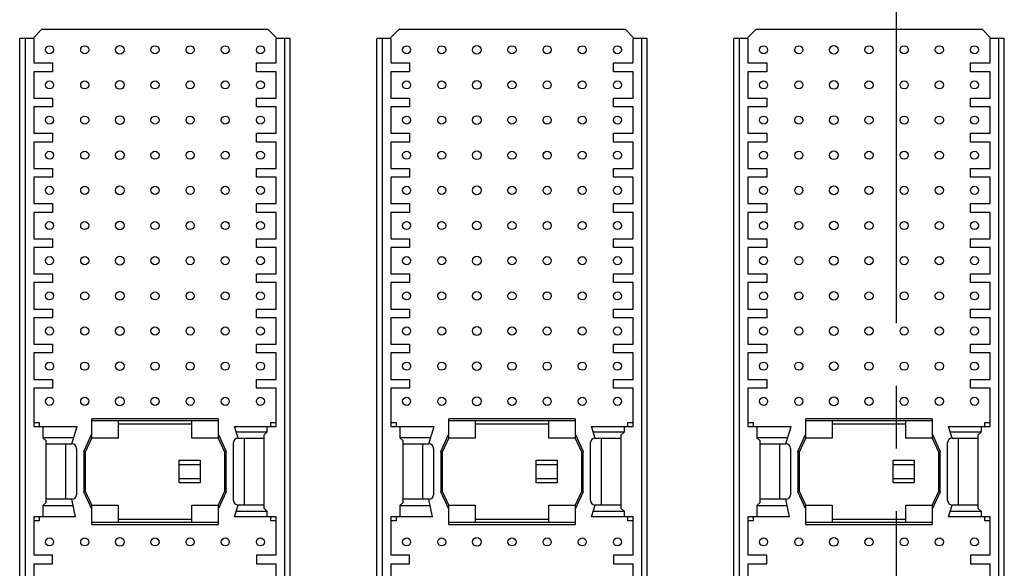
# Model space of a CAD drawing. Header units: inches. Extents: x 0 to 34, y 0 to 22.
# Tile 14 of 39: x 20 to 22.2, y 3.8 to 5.1. Entities that reach past the tile are written whole.
import ezdxf

# ---------------------------------------------------------------- set-up
doc = ezdxf.new("R2010")
doc.units = ezdxf.units.IN
doc.header["$LTSCALE"] = 1.87
doc.header["$MEASUREMENT"] = 0
doc.linetypes.add('CENTER', pattern=[0.6, 0.375, -0.075, 0.075, -0.075])
doc.layers.get('0').update_dxf_attribs({"linetype": 'CONTINUOUS'})
doc.layers.add('02___PRT_ALL_AXES', color=7, linetype='CONTINUOUS')

msp = doc.modelspace()

# ---------------------------------------------------------------- linework, layer by layer
at = {"color": 7, "linetype": 'CONTINUOUS'}
for p, q in [((20.0664, 5.0423), (20.0487, 5.0246)), ((20.5743, 5.0423), (20.0664, 5.0423)), ((20.592, 5.0246), (20.5743, 5.0423)), ((20.8664, 5.0423), (20.8487, 5.0246)), ((21.3743, 5.0423), (20.8664, 5.0423)), ((21.392, 5.0246), (21.3743, 5.0423)), ((21.6664, 5.0423), (21.6487, 5.0246)), ((22.1743, 5.0423), (21.6664, 5.0423)), ((22.192, 5.0246), (22.1743, 5.0423)), ((20.0487, 5.0226), (20.0172, 5.0226)), ((20.0172, 3.062), (20.0172, 5.0226)), ((20.03, 3.062), (20.03, 5.0226)), ((20.0487, 5.0226), (20.0487, 4.9675)), ((20.6235, 5.0226), (20.592, 5.0226)), ((20.592, 4.9675), (20.592, 5.0226)), ((20.6107, 5.0226), (20.6107, 3.062)), ((20.6235, 3.062), (20.6235, 5.0226)), ((20.8487, 5.0226), (20.8172, 5.0226)), ((20.8172, 3.062), (20.8172, 5.0226)), ((20.83, 3.062), (20.83, 5.0226)), ((20.8487, 5.0226), (20.8487, 4.9675)), ((21.4235, 5.0226), (21.392, 5.0226)), ((21.392, 4.9675), (21.392, 5.0226)), ((21.4107, 5.0226), (21.4107, 3.062)), ((21.4235, 3.062), (21.4235, 5.0226)), ((21.6487, 5.0226), (21.6172, 5.0226)), ((21.6172, 3.062), (21.6172, 5.0226)), ((21.63, 3.062), (21.63, 5.0226)), ((21.6487, 5.0226), (21.6487, 4.9675)), ((22.2235, 5.0226), (22.192, 5.0226)), ((22.192, 4.9675), (22.192, 5.0226)), ((22.2107, 5.0226), (22.2107, 3.062)), ((22.2235, 3.062), (22.2235, 5.0226)), ((20.0487, 4.9675), (20.091, 4.9675)), ((20.091, 4.9675), (20.091, 4.9478)), ((20.5477, 4.9675), (20.592, 4.9675)), ((20.5477, 4.9478), (20.5477, 4.9675)), ((20.8487, 4.9675), (20.891, 4.9675)), ((20.891, 4.9675), (20.891, 4.9478)), ((21.3477, 4.9675), (21.392, 4.9675)), ((21.3477, 4.9478), (21.3477, 4.9675)), ((21.6487, 4.9675), (21.691, 4.9675)), ((21.691, 4.9675), (21.691, 4.9478)), ((22.1477, 4.9675), (22.192, 4.9675)), ((22.1477, 4.9478), (22.1477, 4.9675)), ((20.091, 4.9478), (20.0487, 4.9478)), ((20.0487, 4.9478), (20.0487, 4.8888)), ((20.592, 4.9478), (20.5477, 4.9478)), ((20.592, 4.8888), (20.592, 4.9478)), ((20.891, 4.9478), (20.8487, 4.9478)), ((20.8487, 4.9478), (20.8487, 4.8888)), ((21.392, 4.9478), (21.3477, 4.9478)), ((21.392, 4.8888), (21.392, 4.9478)), ((21.691, 4.9478), (21.6487, 4.9478)), ((21.6487, 4.9478), (21.6487, 4.8888)), ((22.192, 4.9478), (22.1477, 4.9478)), ((22.192, 4.8888), (22.192, 4.9478)), ((20.0487, 4.8888), (20.091, 4.8888)), ((20.091, 4.8888), (20.091, 4.8691)), ((20.5477, 4.8888), (20.592, 4.8888)), ((20.5477, 4.8691), (20.5477, 4.8888)), ((20.8487, 4.8888), (20.891, 4.8888)), ((20.891, 4.8888), (20.891, 4.8691)), ((21.3477, 4.8888), (21.392, 4.8888)), ((21.3477, 4.8691), (21.3477, 4.8888)), ((21.6487, 4.8888), (21.691, 4.8888)), ((21.691, 4.8888), (21.691, 4.8691)), ((22.1477, 4.8888), (22.192, 4.8888)), ((22.1477, 4.8691), (22.1477, 4.8888)), ((20.091, 4.8691), (20.0487, 4.8691)), ((20.0487, 4.8691), (20.0487, 4.81)), ((20.592, 4.8691), (20.5477, 4.8691)), ((20.592, 4.81), (20.592, 4.8691)), ((20.891, 4.8691), (20.8487, 4.8691)), ((20.8487, 4.8691), (20.8487, 4.81)), ((21.392, 4.8691), (21.3477, 4.8691)), ((21.392, 4.81), (21.392, 4.8691)), ((21.691, 4.8691), (21.6487, 4.8691)), ((21.6487, 4.8691), (21.6487, 4.81)), ((22.192, 4.8691), (22.1477, 4.8691)), ((22.192, 4.81), (22.192, 4.8691)), ((20.0487, 4.81), (20.091, 4.81)), ((20.091, 4.81), (20.091, 4.7903)), ((20.5477, 4.81), (20.592, 4.81)), ((20.5477, 4.7903), (20.5477, 4.81)), ((20.8487, 4.81), (20.891, 4.81)), ((20.891, 4.81), (20.891, 4.7903)), ((21.3477, 4.81), (21.392, 4.81)), ((21.3477, 4.7903), (21.3477, 4.81)), ((21.6487, 4.81), (21.691, 4.81)), ((21.691, 4.81), (21.691, 4.7903)), ((22.1477, 4.81), (22.192, 4.81)), ((22.1477, 4.7903), (22.1477, 4.81)), ((20.091, 4.7903), (20.0487, 4.7903)), ((20.0487, 4.7903), (20.0487, 4.7313)), ((20.592, 4.7903), (20.5477, 4.7903)), ((20.592, 4.7313), (20.592, 4.7903)), ((20.891, 4.7903), (20.8487, 4.7903)), ((20.8487, 4.7903), (20.8487, 4.7313)), ((21.392, 4.7903), (21.3477, 4.7903)), ((21.392, 4.7313), (21.392, 4.7903)), ((21.691, 4.7903), (21.6487, 4.7903)), ((21.6487, 4.7903), (21.6487, 4.7313)), ((22.192, 4.7903), (22.1477, 4.7903)), ((22.192, 4.7313), (22.192, 4.7903)), ((20.0487, 4.7313), (20.091, 4.7313)), ((20.091, 4.7313), (20.091, 4.7116)), ((20.5477, 4.7313), (20.592, 4.7313)), ((20.5477, 4.7116), (20.5477, 4.7313)), ((20.8487, 4.7313), (20.891, 4.7313)), ((20.891, 4.7313), (20.891, 4.7116)), ((21.3477, 4.7313), (21.392, 4.7313)), ((21.3477, 4.7116), (21.3477, 4.7313)), ((21.6487, 4.7313), (21.691, 4.7313)), ((21.691, 4.7313), (21.691, 4.7116)), ((22.1477, 4.7313), (22.192, 4.7313)), ((22.1477, 4.7116), (22.1477, 4.7313)), ((20.091, 4.7116), (20.0487, 4.7116)), ((20.0487, 4.7116), (20.0487, 4.6525)), ((20.592, 4.7116), (20.5477, 4.7116)), ((20.592, 4.6525), (20.592, 4.7116)), ((20.891, 4.7116), (20.8487, 4.7116)), ((20.8487, 4.7116), (20.8487, 4.6525)), ((21.392, 4.7116), (21.3477, 4.7116)), ((21.392, 4.6525), (21.392, 4.7116)), ((21.691, 4.7116), (21.6487, 4.7116)), ((21.6487, 4.7116), (21.6487, 4.6525)), ((22.192, 4.7116), (22.1477, 4.7116)), ((22.192, 4.6525), (22.192, 4.7116)), ((20.0487, 4.6525), (20.091, 4.6525)), ((20.091, 4.6525), (20.091, 4.6329)), ((20.5477, 4.6525), (20.592, 4.6525)), ((20.5477, 4.6329), (20.5477, 4.6525)), ((20.8487, 4.6525), (20.891, 4.6525)), ((20.891, 4.6525), (20.891, 4.6329)), ((21.3477, 4.6525), (21.392, 4.6525)), ((21.3477, 4.6329), (21.3477, 4.6525)), ((21.6487, 4.6525), (21.691, 4.6525)), ((21.691, 4.6525), (21.691, 4.6329)), ((22.1477, 4.6525), (22.192, 4.6525)), ((22.1477, 4.6329), (22.1477, 4.6525)), ((20.091, 4.6329), (20.0487, 4.6329)), ((20.0487, 4.6329), (20.0487, 4.5738)), ((20.592, 4.6329), (20.5477, 4.6329)), ((20.592, 4.5738), (20.592, 4.6329)), ((20.891, 4.6329), (20.8487, 4.6329)), ((20.8487, 4.6329), (20.8487, 4.5738)), ((21.392, 4.6329), (21.3477, 4.6329)), ((21.392, 4.5738), (21.392, 4.6329)), ((21.691, 4.6329), (21.6487, 4.6329)), ((21.6487, 4.6329), (21.6487, 4.5738)), ((22.192, 4.6329), (22.1477, 4.6329)), ((22.192, 4.5738), (22.192, 4.6329)), ((20.0487, 4.5738), (20.091, 4.5738)), ((20.091, 4.5738), (20.091, 4.5541)), ((20.5477, 4.5738), (20.592, 4.5738)), ((20.5477, 4.5541), (20.5477, 4.5738)), ((20.8487, 4.5738), (20.891, 4.5738)), ((20.891, 4.5738), (20.891, 4.5541)), ((21.3477, 4.5738), (21.392, 4.5738)), ((21.3477, 4.5541), (21.3477, 4.5738)), ((21.6487, 4.5738), (21.691, 4.5738)), ((21.691, 4.5738), (21.691, 4.5541)), ((22.1477, 4.5738), (22.192, 4.5738)), ((22.1477, 4.5541), (22.1477, 4.5738)), ((20.091, 4.5541), (20.0487, 4.5541)), ((20.0487, 4.5541), (20.0487, 4.4951)), ((20.592, 4.5541), (20.5477, 4.5541)), ((20.592, 4.4951), (20.592, 4.5541)), ((20.891, 4.5541), (20.8487, 4.5541)), ((20.8487, 4.5541), (20.8487, 4.4951)), ((21.392, 4.5541), (21.3477, 4.5541)), ((21.392, 4.4951), (21.392, 4.5541)), ((21.691, 4.5541), (21.6487, 4.5541)), ((21.6487, 4.5541), (21.6487, 4.4951)), ((22.192, 4.5541), (22.1477, 4.5541)), ((22.192, 4.4951), (22.192, 4.5541)), ((20.0487, 4.4951), (20.091, 4.4951)), ((20.091, 4.4951), (20.091, 4.4754)), ((20.5477, 4.4951), (20.592, 4.4951)), ((20.5477, 4.4754), (20.5477, 4.4951)), ((20.8487, 4.4951), (20.891, 4.4951)), ((20.891, 4.4951), (20.891, 4.4754)), ((21.3477, 4.4951), (21.392, 4.4951)), ((21.3477, 4.4754), (21.3477, 4.4951)), ((21.6487, 4.4951), (21.691, 4.4951)), ((21.691, 4.4951), (21.691, 4.4754)), ((22.1477, 4.4951), (22.192, 4.4951)), ((22.1477, 4.4754), (22.1477, 4.4951)), ((20.091, 4.4754), (20.0487, 4.4754)), ((20.0487, 4.4754), (20.0487, 4.4163)), ((20.592, 4.4754), (20.5477, 4.4754)), ((20.592, 4.4163), (20.592, 4.4754)), ((20.891, 4.4754), (20.8487, 4.4754)), ((20.8487, 4.4754), (20.8487, 4.4163)), ((21.392, 4.4754), (21.3477, 4.4754)), ((21.392, 4.4163), (21.392, 4.4754)), ((21.691, 4.4754), (21.6487, 4.4754)), ((21.6487, 4.4754), (21.6487, 4.4163)), ((22.192, 4.4754), (22.1477, 4.4754)), ((22.192, 4.4163), (22.192, 4.4754)), ((20.0487, 4.4163), (20.091, 4.4163)), ((20.091, 4.4163), (20.091, 4.3966)), ((20.5477, 4.4163), (20.592, 4.4163)), ((20.5477, 4.3966), (20.5477, 4.4163)), ((20.8487, 4.4163), (20.891, 4.4163)), ((20.891, 4.4163), (20.891, 4.3966)), ((21.3477, 4.4163), (21.392, 4.4163)), ((21.3477, 4.3966), (21.3477, 4.4163)), ((21.6487, 4.4163), (21.691, 4.4163)), ((21.691, 4.4163), (21.691, 4.3966)), ((22.1477, 4.4163), (22.192, 4.4163)), ((22.1477, 4.3966), (22.1477, 4.4163)), ((20.091, 4.3966), (20.0487, 4.3966)), ((20.0487, 4.3966), (20.0487, 4.3376)), ((20.592, 4.3966), (20.5477, 4.3966)), ((20.592, 4.3376), (20.592, 4.3966)), ((20.891, 4.3966), (20.8487, 4.3966)), ((20.8487, 4.3966), (20.8487, 4.3376)), ((21.392, 4.3966), (21.3477, 4.3966)), ((21.392, 4.3376), (21.392, 4.3966)), ((21.691, 4.3966), (21.6487, 4.3966)), ((21.6487, 4.3966), (21.6487, 4.3376)), ((22.192, 4.3966), (22.1477, 4.3966)), ((22.192, 4.3376), (22.192, 4.3966)), ((20.0487, 4.3376), (20.091, 4.3376)), ((20.091, 4.3376), (20.091, 4.3179)), ((20.5477, 4.3376), (20.592, 4.3376)), ((20.5477, 4.3179), (20.5477, 4.3376)), ((20.8487, 4.3376), (20.891, 4.3376)), ((20.891, 4.3376), (20.891, 4.3179)), ((21.3477, 4.3376), (21.392, 4.3376)), ((21.3477, 4.3179), (21.3477, 4.3376)), ((21.6487, 4.3376), (21.691, 4.3376)), ((21.691, 4.3376), (21.691, 4.3179)), ((22.1477, 4.3376), (22.192, 4.3376)), ((22.1477, 4.3179), (22.1477, 4.3376)), ((20.091, 4.3179), (20.0487, 4.3179)), ((20.0487, 4.3179), (20.0487, 4.2588)), ((20.592, 4.3179), (20.5477, 4.3179)), ((20.592, 4.2588), (20.592, 4.3179)), ((20.891, 4.3179), (20.8487, 4.3179)), ((20.8487, 4.3179), (20.8487, 4.2588)), ((21.392, 4.3179), (21.3477, 4.3179)), ((21.392, 4.2588), (21.392, 4.3179)), ((21.691, 4.3179), (21.6487, 4.3179)), ((21.6487, 4.3179), (21.6487, 4.2588)), ((22.192, 4.3179), (22.1477, 4.3179)), ((22.192, 4.2588), (22.192, 4.3179)), ((20.0487, 4.2588), (20.091, 4.2588)), ((20.091, 4.2588), (20.091, 4.2392)), ((20.5477, 4.2588), (20.592, 4.2588)), ((20.5477, 4.2392), (20.5477, 4.2588)), ((20.8487, 4.2588), (20.891, 4.2588)), ((20.891, 4.2588), (20.891, 4.2392)), ((21.3477, 4.2588), (21.392, 4.2588)), ((21.3477, 4.2392), (21.3477, 4.2588)), ((21.6487, 4.2588), (21.691, 4.2588)), ((21.691, 4.2588), (21.691, 4.2392)), ((22.1477, 4.2588), (22.192, 4.2588)), ((22.1477, 4.2392), (22.1477, 4.2588)), ((20.091, 4.2392), (20.0487, 4.2392)), ((20.0487, 4.2392), (20.0487, 4.1535)), ((20.592, 4.2392), (20.5477, 4.2392)), ((20.592, 4.1535), (20.592, 4.2392)), ((20.891, 4.2392), (20.8487, 4.2392)), ((20.8487, 4.2392), (20.8487, 4.1535)), ((21.392, 4.2392), (21.3477, 4.2392)), ((21.392, 4.1535), (21.392, 4.2392)), ((21.691, 4.2392), (21.6487, 4.2392)), ((21.6487, 4.2392), (21.6487, 4.1535)), ((22.192, 4.2392), (22.1477, 4.2392)), ((22.192, 4.1535), (22.192, 4.2392)), ((20.4621, 4.1703), (20.1786, 4.1703)), ((20.1786, 4.1269), (20.1786, 4.1703)), ((20.4621, 4.1703), (20.4621, 4.1269)), ((21.2621, 4.1703), (20.9786, 4.1703)), ((20.9786, 4.1269), (20.9786, 4.1703)), ((21.2621, 4.1703), (21.2621, 4.1269)), ((22.0621, 4.1703), (21.7786, 4.1703)), ((21.7786, 4.1269), (21.7786, 4.1703)), ((22.0621, 4.1703), (22.0621, 4.1269)), ((20.0487, 4.1624), (20.0605, 4.1624)), ((20.0487, 4.1535), (20.146, 4.1535)), ((20.0605, 4.1624), (20.0605, 4.1535)), ((20.0693, 4.1535), (20.0693, 4.1279)), ((20.1343, 4.1142), (20.146, 4.1535)), ((20.1786, 4.1663), (20.4621, 4.1663)), ((20.2377, 4.1663), (20.2377, 4.1269)), ((20.403, 4.1584), (20.2377, 4.1584)), ((20.403, 4.1269), (20.403, 4.1663)), ((20.4985, 4.1535), (20.592, 4.1535)), ((20.5064, 4.1269), (20.4985, 4.1535)), ((20.5713, 4.1535), (20.5713, 4.1407)), ((20.5802, 4.1624), (20.592, 4.1624)), ((20.5802, 4.1535), (20.5802, 4.1624)), ((20.8487, 4.1624), (20.8605, 4.1624)), ((20.8487, 4.1535), (20.946, 4.1535)), ((20.8605, 4.1624), (20.8605, 4.1535)), ((20.8693, 4.1535), (20.8693, 4.1279)), ((20.9343, 4.1142), (20.946, 4.1535)), ((20.9786, 4.1663), (21.2621, 4.1663)), ((21.0377, 4.1663), (21.0377, 4.1269)), ((21.203, 4.1584), (21.0377, 4.1584)), ((21.203, 4.1269), (21.203, 4.1663)), ((21.2985, 4.1535), (21.392, 4.1535)), ((21.3064, 4.1269), (21.2985, 4.1535)), ((21.3713, 4.1535), (21.3713, 4.1407)), ((21.3802, 4.1624), (21.392, 4.1624)), ((21.3802, 4.1535), (21.3802, 4.1624)), ((21.6487, 4.1624), (21.6605, 4.1624)), ((21.6487, 4.1535), (21.746, 4.1535)), ((21.6605, 4.1624), (21.6605, 4.1535)), ((21.6693, 4.1535), (21.6693, 4.1279)), ((21.7343, 4.1142), (21.746, 4.1535)), ((21.7786, 4.1663), (22.0621, 4.1663)), ((21.8377, 4.1663), (21.8377, 4.1269)), ((22.003, 4.1584), (21.8377, 4.1584)), ((22.003, 4.1269), (22.003, 4.1663)), ((22.0985, 4.1535), (22.192, 4.1535)), ((22.1064, 4.1269), (22.0985, 4.1535)), ((22.1713, 4.1535), (22.1713, 4.1407)), ((22.1802, 4.1624), (22.192, 4.1624)), ((22.1802, 4.1535), (22.1802, 4.1624)), ((20.1384, 4.1279), (20.0693, 4.1279)), ((20.0693, 4.1279), (20.0762, 4.121)), ((20.1609, 4.0973), (20.1786, 4.1365)), ((20.1648, 4.0964), (20.1786, 4.1269)), ((20.2377, 4.1269), (20.1786, 4.1269)), ((20.4621, 4.1269), (20.403, 4.1269)), ((20.4621, 4.1365), (20.4798, 4.0973)), ((20.4621, 4.1269), (20.4758, 4.0964)), ((20.5713, 4.1407), (20.5023, 4.1407)), ((20.5064, 4.1269), (20.5644, 4.1269)), ((20.5211, 3.9773), (20.5211, 4.1269)), ((20.5644, 4.1338), (20.5713, 4.1407)), ((20.5644, 4.1338), (20.5644, 3.9704)), ((20.9384, 4.1279), (20.8693, 4.1279)), ((20.8693, 4.1279), (20.8762, 4.121)), ((20.9609, 4.0973), (20.9786, 4.1365)), ((20.9648, 4.0964), (20.9786, 4.1269)), ((21.0377, 4.1269), (20.9786, 4.1269)), ((21.2621, 4.1269), (21.203, 4.1269)), ((21.2621, 4.1365), (21.2798, 4.0973)), ((21.2621, 4.1269), (21.2758, 4.0964)), ((21.3713, 4.1407), (21.3023, 4.1407)), ((21.3064, 4.1269), (21.3644, 4.1269)), ((21.3211, 3.9773), (21.3211, 4.1269)), ((21.3644, 4.1338), (21.3713, 4.1407)), ((21.3644, 4.1338), (21.3644, 3.9704)), ((21.7384, 4.1279), (21.6693, 4.1279)), ((21.6693, 4.1279), (21.6762, 4.121)), ((21.7609, 4.0973), (21.7786, 4.1365)), ((21.7648, 4.0964), (21.7786, 4.1269)), ((21.8377, 4.1269), (21.7786, 4.1269)), ((22.0621, 4.1269), (22.003, 4.1269)), ((22.0621, 4.1365), (22.0798, 4.0973)), ((22.0621, 4.1269), (22.0758, 4.0964)), ((22.1713, 4.1407), (22.1023, 4.1407)), ((22.1064, 4.1269), (22.1644, 4.1269)), ((22.1211, 3.9773), (22.1211, 4.1269)), ((22.1644, 4.1338), (22.1713, 4.1407)), ((22.1644, 4.1338), (22.1644, 3.9704)), ((20.0762, 3.9832), (20.0762, 4.121)), ((20.0762, 4.1142), (20.1343, 4.1142)), ((20.1195, 4.1142), (20.1195, 3.9901)), ((20.1442, 4.1043), (20.1442, 4)), ((20.4965, 3.9872), (20.4965, 4.1171)), ((20.8762, 3.9832), (20.8762, 4.121)), ((20.8762, 4.1142), (20.9343, 4.1142)), ((20.9195, 4.1142), (20.9195, 3.9901)), ((20.9442, 4.1043), (20.9442, 4)), ((21.2965, 3.9872), (21.2965, 4.1171)), ((21.6762, 3.9832), (21.6762, 4.121)), ((21.6762, 4.1142), (21.7343, 4.1142)), ((21.7195, 4.1142), (21.7195, 3.9901)), ((21.7442, 4.1043), (21.7442, 4)), ((22.0965, 3.9872), (22.0965, 4.1171)), ((20.1648, 4.0964), (20.1609, 4.0973)), ((20.1609, 4.0973), (20.1609, 4.007)), ((20.1648, 4.0079), (20.1648, 4.0964)), ((20.4758, 4.0964), (20.4798, 4.0973)), ((20.4758, 4.0964), (20.4758, 4.0079)), ((20.4798, 4.007), (20.4798, 4.0973)), ((20.9648, 4.0964), (20.9609, 4.0973)), ((20.9609, 4.0973), (20.9609, 4.007)), ((20.9648, 4.0079), (20.9648, 4.0964)), ((21.2758, 4.0964), (21.2798, 4.0973)), ((21.2758, 4.0964), (21.2758, 4.0079)), ((21.2798, 4.007), (21.2798, 4.0973)), ((21.7648, 4.0964), (21.7609, 4.0973)), ((21.7609, 4.0973), (21.7609, 4.007)), ((21.7648, 4.0079), (21.7648, 4.0964)), ((22.0758, 4.0964), (22.0798, 4.0973)), ((22.0758, 4.0964), (22.0758, 4.0079)), ((22.0798, 4.007), (22.0798, 4.0973)), ((20.3745, 4.0775), (20.4217, 4.0775)), ((20.3745, 4.0267), (20.3745, 4.0775)), ((20.3745, 4.0679), (20.4217, 4.0679)), ((20.4217, 4.0775), (20.4217, 4.0267)), ((21.1745, 4.0775), (21.2217, 4.0775)), ((21.1745, 4.0267), (21.1745, 4.0775)), ((21.1745, 4.0679), (21.2217, 4.0679)), ((21.2217, 4.0775), (21.2217, 4.0267)), ((21.9745, 4.0775), (22.0217, 4.0775)), ((21.9745, 4.0267), (21.9745, 4.0775)), ((21.9745, 4.0679), (22.0217, 4.0679)), ((22.0217, 4.0775), (22.0217, 4.0267)), ((20.3745, 4.0364), (20.4217, 4.0364)), ((20.4217, 4.0267), (20.3745, 4.0267)), ((21.1745, 4.0364), (21.2217, 4.0364)), ((21.2217, 4.0267), (21.1745, 4.0267)), ((21.9745, 4.0364), (22.0217, 4.0364)), ((22.0217, 4.0267), (21.9745, 4.0267)), ((20.1648, 4.0079), (20.1609, 4.007)), ((20.1786, 3.9678), (20.1609, 4.007)), ((20.1786, 3.9773), (20.1648, 4.0079)), ((20.4758, 4.0079), (20.4621, 3.9773)), ((20.4798, 4.007), (20.4621, 3.9678)), ((20.4758, 4.0079), (20.4798, 4.007)), ((20.9648, 4.0079), (20.9609, 4.007)), ((20.9786, 3.9678), (20.9609, 4.007)), ((20.9786, 3.9773), (20.9648, 4.0079)), ((21.2758, 4.0079), (21.2621, 3.9773)), ((21.2798, 4.007), (21.2621, 3.9678)), ((21.2758, 4.0079), (21.2798, 4.007)), ((21.7648, 4.0079), (21.7609, 4.007)), ((21.7786, 3.9678), (21.7609, 4.007)), ((21.7786, 3.9773), (21.7648, 4.0079)), ((22.0758, 4.0079), (22.0621, 3.9773)), ((22.0798, 4.007), (22.0621, 3.9678)), ((22.0758, 4.0079), (22.0798, 4.007)), ((20.0762, 3.9832), (20.0693, 3.9764)), ((20.0693, 3.9764), (20.1371, 3.9764)), ((20.0693, 3.9764), (20.0693, 3.9508)), ((20.1343, 3.9901), (20.0762, 3.9901)), ((20.1422, 3.9508), (20.1343, 3.9901)), ((20.1786, 3.9773), (20.2377, 3.9773)), ((20.1786, 3.934), (20.1786, 3.9773)), ((20.2377, 3.9773), (20.2377, 3.938)), ((20.403, 3.9773), (20.4621, 3.9773)), ((20.403, 3.938), (20.403, 3.9773)), ((20.4621, 3.9773), (20.4621, 3.934)), ((20.4985, 3.9508), (20.5064, 3.9773)), ((20.5644, 3.9773), (20.5064, 3.9773)), ((20.8762, 3.9832), (20.8693, 3.9764)), ((20.8693, 3.9764), (20.9371, 3.9764)), ((20.8693, 3.9764), (20.8693, 3.9508)), ((20.9343, 3.9901), (20.8762, 3.9901)), ((20.9422, 3.9508), (20.9343, 3.9901)), ((20.9786, 3.9773), (21.0377, 3.9773)), ((20.9786, 3.934), (20.9786, 3.9773)), ((21.0377, 3.9773), (21.0377, 3.938)), ((21.203, 3.9773), (21.2621, 3.9773)), ((21.203, 3.938), (21.203, 3.9773)), ((21.2621, 3.9773), (21.2621, 3.934)), ((21.2985, 3.9508), (21.3064, 3.9773)), ((21.3644, 3.9773), (21.3064, 3.9773)), ((21.6762, 3.9832), (21.6693, 3.9764)), ((21.6693, 3.9764), (21.7371, 3.9764)), ((21.6693, 3.9764), (21.6693, 3.9508)), ((21.7343, 3.9901), (21.6762, 3.9901)), ((21.7422, 3.9508), (21.7343, 3.9901)), ((21.7786, 3.9773), (21.8377, 3.9773)), ((21.7786, 3.934), (21.7786, 3.9773)), ((21.8377, 3.9773), (21.8377, 3.938)), ((22.003, 3.9773), (22.0621, 3.9773)), ((22.003, 3.938), (22.003, 3.9773)), ((22.0621, 3.9773), (22.0621, 3.934)), ((22.0985, 3.9508), (22.1064, 3.9773)), ((22.1644, 3.9773), (22.1064, 3.9773)), ((20.1422, 3.9508), (20.0487, 3.9508)), ((20.0487, 3.9508), (20.0487, 3.8651)), ((20.0605, 3.9508), (20.0605, 3.9419)), ((20.592, 3.9508), (20.4985, 3.9508)), ((20.5023, 3.9636), (20.5713, 3.9636)), ((20.5713, 3.9636), (20.5644, 3.9704)), ((20.5713, 3.9636), (20.5713, 3.9508)), ((20.5802, 3.9419), (20.5802, 3.9508)), ((20.592, 3.8651), (20.592, 3.9508)), ((20.9422, 3.9508), (20.8487, 3.9508)), ((20.8487, 3.9508), (20.8487, 3.8651)), ((20.8605, 3.9508), (20.8605, 3.9419)), ((21.392, 3.9508), (21.2985, 3.9508)), ((21.3023, 3.9636), (21.3713, 3.9636)), ((21.3713, 3.9636), (21.3644, 3.9704)), ((21.3713, 3.9636), (21.3713, 3.9508)), ((21.3802, 3.9419), (21.3802, 3.9508)), ((21.392, 3.8651), (21.392, 3.9508)), ((21.7422, 3.9508), (21.6487, 3.9508)), ((21.6487, 3.9508), (21.6487, 3.8651)), ((21.6605, 3.9508), (21.6605, 3.9419)), ((22.192, 3.9508), (22.0985, 3.9508)), ((22.1023, 3.9636), (22.1713, 3.9636)), ((22.1713, 3.9636), (22.1644, 3.9704)), ((22.1713, 3.9636), (22.1713, 3.9508)), ((22.1802, 3.9419), (22.1802, 3.9508)), ((22.192, 3.8651), (22.192, 3.9508)), ((20.0605, 3.9419), (20.0487, 3.9419)), ((20.4621, 3.938), (20.1786, 3.938)), ((20.1786, 3.934), (20.4621, 3.934)), ((20.2377, 3.9458), (20.403, 3.9458)), ((20.592, 3.9419), (20.5802, 3.9419)), ((20.8605, 3.9419), (20.8487, 3.9419)), ((21.2621, 3.938), (20.9786, 3.938)), ((20.9786, 3.934), (21.2621, 3.934)), ((21.0377, 3.9458), (21.203, 3.9458)), ((21.392, 3.9419), (21.3802, 3.9419)), ((21.6605, 3.9419), (21.6487, 3.9419)), ((22.0621, 3.938), (21.7786, 3.938)), ((21.7786, 3.934), (22.0621, 3.934)), ((21.8377, 3.9458), (22.003, 3.9458)), ((22.192, 3.9419), (22.1802, 3.9419)), ((20.091, 3.8651), (20.0487, 3.8651)), ((20.091, 3.8454), (20.091, 3.8651)), ((20.592, 3.8651), (20.5477, 3.8651)), ((20.5477, 3.8651), (20.5477, 3.8454)), ((20.891, 3.8651), (20.8487, 3.8651)), ((20.891, 3.8454), (20.891, 3.8651)), ((21.392, 3.8651), (21.3477, 3.8651)), ((21.3477, 3.8651), (21.3477, 3.8454)), ((21.691, 3.8651), (21.6487, 3.8651)), ((21.691, 3.8454), (21.691, 3.8651)), ((22.192, 3.8651), (22.1477, 3.8651)), ((22.1477, 3.8651), (22.1477, 3.8454)), ((20.0487, 3.8454), (20.091, 3.8454)), ((20.0487, 3.8454), (20.0487, 3.7864)), ((20.5477, 3.8454), (20.592, 3.8454)), ((20.592, 3.7864), (20.592, 3.8454)), ((20.8487, 3.8454), (20.891, 3.8454)), ((20.8487, 3.8454), (20.8487, 3.7864)), ((21.3477, 3.8454), (21.392, 3.8454)), ((21.392, 3.7864), (21.392, 3.8454)), ((21.6487, 3.8454), (21.691, 3.8454)), ((21.6487, 3.8454), (21.6487, 3.7864)), ((22.1477, 3.8454), (22.192, 3.8454)), ((22.192, 3.7864), (22.192, 3.8454))]:
    msp.add_line(p, q, dxfattribs=at)
for centre, radius in [((20.0841, 4.997), 0.00906), ((20.1629, 4.997), 0.00906), ((20.2416, 4.997), 0.00984), ((20.3203, 4.997), 0.00906), ((20.3991, 4.997), 0.00906), ((20.4778, 4.997), 0.00906), ((20.5566, 4.997), 0.00906), ((20.8841, 4.997), 0.00906), ((20.9629, 4.997), 0.00906), ((21.0416, 4.997), 0.00984), ((21.1203, 4.997), 0.00906), ((21.1991, 4.997), 0.00906), ((21.2778, 4.997), 0.00906), ((21.3566, 4.997), 0.00906), ((21.6841, 4.997), 0.00906), ((21.7629, 4.997), 0.00906), ((21.8416, 4.997), 0.00984), ((21.9203, 4.997), 0.00906), ((21.9991, 4.997), 0.00906), ((22.0778, 4.997), 0.00906), ((22.1566, 4.997), 0.00906), ((20.0841, 4.9183), 0.00906), ((20.1629, 4.9183), 0.00906), ((20.2416, 4.9183), 0.00984), ((20.3203, 4.9183), 0.00906), ((20.3991, 4.9183), 0.00906), ((20.4778, 4.9183), 0.00906), ((20.5566, 4.9183), 0.00906), ((20.8841, 4.9183), 0.00906), ((20.9629, 4.9183), 0.00906), ((21.0416, 4.9183), 0.00984), ((21.1203, 4.9183), 0.00906), ((21.1991, 4.9183), 0.00906), ((21.2778, 4.9183), 0.00906), ((21.3566, 4.9183), 0.00906), ((21.6841, 4.9183), 0.00906), ((21.7629, 4.9183), 0.00906), ((21.8416, 4.9183), 0.00984), ((21.9203, 4.9183), 0.00906), ((21.9991, 4.9183), 0.00906), ((22.0778, 4.9183), 0.00906), ((22.1566, 4.9183), 0.00906), ((20.0841, 4.8395), 0.00906), ((20.1629, 4.8395), 0.00906), ((20.2416, 4.8395), 0.00984), ((20.3203, 4.8395), 0.00906), ((20.3991, 4.8395), 0.00906), ((20.4778, 4.8395), 0.00906), ((20.5566, 4.8395), 0.00906), ((20.8841, 4.8395), 0.00906), ((20.9629, 4.8395), 0.00906), ((21.0416, 4.8395), 0.00984), ((21.1203, 4.8395), 0.00906), ((21.1991, 4.8395), 0.00906), ((21.2778, 4.8395), 0.00906), ((21.3566, 4.8395), 0.00906), ((21.6841, 4.8395), 0.00906), ((21.7629, 4.8395), 0.00906), ((21.8416, 4.8395), 0.00984), ((21.9203, 4.8395), 0.00906), ((21.9991, 4.8395), 0.00906), ((22.0778, 4.8395), 0.00906), ((22.1566, 4.8395), 0.00906), ((20.0841, 4.7608), 0.00906), ((20.1629, 4.7608), 0.00906), ((20.2416, 4.7608), 0.00984), ((20.3203, 4.7608), 0.00906), ((20.3991, 4.7608), 0.00906), ((20.4778, 4.7608), 0.00906), ((20.5566, 4.7608), 0.00906), ((20.8841, 4.7608), 0.00906), ((20.9629, 4.7608), 0.00906), ((21.0416, 4.7608), 0.00984), ((21.1203, 4.7608), 0.00906), ((21.1991, 4.7608), 0.00906), ((21.2778, 4.7608), 0.00906), ((21.3566, 4.7608), 0.00906), ((21.6841, 4.7608), 0.00906), ((21.7629, 4.7608), 0.00906), ((21.8416, 4.7608), 0.00984), ((21.9203, 4.7608), 0.00906), ((21.9991, 4.7608), 0.00906), ((22.0778, 4.7608), 0.00906), ((22.1566, 4.7608), 0.00906), ((20.0841, 4.6821), 0.00906), ((20.1629, 4.6821), 0.00906), ((20.2416, 4.6821), 0.00984), ((20.3203, 4.6821), 0.00906), ((20.3991, 4.6821), 0.00906), ((20.4778, 4.6821), 0.00906), ((20.5566, 4.6821), 0.00906), ((20.8841, 4.6821), 0.00906), ((20.9629, 4.6821), 0.00906), ((21.0416, 4.6821), 0.00984), ((21.1203, 4.6821), 0.00906), ((21.1991, 4.6821), 0.00906), ((21.2778, 4.6821), 0.00906), ((21.3566, 4.6821), 0.00906), ((21.6841, 4.6821), 0.00906), ((21.7629, 4.6821), 0.00906), ((21.8416, 4.6821), 0.00984), ((21.9203, 4.6821), 0.00906), ((21.9991, 4.6821), 0.00906), ((22.0778, 4.6821), 0.00906), ((22.1566, 4.6821), 0.00906), ((20.0841, 4.6033), 0.00906), ((20.1629, 4.6033), 0.00906), ((20.2416, 4.6033), 0.00984), ((20.3203, 4.6033), 0.00906), ((20.3991, 4.6033), 0.00906), ((20.4778, 4.6033), 0.00906), ((20.5566, 4.6033), 0.00906), ((20.8841, 4.6033), 0.00906), ((20.9629, 4.6033), 0.00906), ((21.0416, 4.6033), 0.00984), ((21.1203, 4.6033), 0.00906), ((21.1991, 4.6033), 0.00906), ((21.2778, 4.6033), 0.00906), ((21.3566, 4.6033), 0.00906), ((21.6841, 4.6033), 0.00906), ((21.7629, 4.6033), 0.00906), ((21.8416, 4.6033), 0.00984), ((21.9203, 4.6033), 0.00906), ((21.9991, 4.6033), 0.00906), ((22.0778, 4.6033), 0.00906), ((22.1566, 4.6033), 0.00906), ((20.0841, 4.5246), 0.00906), ((20.1629, 4.5246), 0.00906), ((20.2416, 4.5246), 0.00984), ((20.3203, 4.5246), 0.00906), ((20.3991, 4.5246), 0.00906), ((20.4778, 4.5246), 0.00906), ((20.5566, 4.5246), 0.00906), ((20.8841, 4.5246), 0.00906), ((20.9629, 4.5246), 0.00906), ((21.0416, 4.5246), 0.00984), ((21.1203, 4.5246), 0.00906), ((21.1991, 4.5246), 0.00906), ((21.2778, 4.5246), 0.00906), ((21.3566, 4.5246), 0.00906), ((21.6841, 4.5246), 0.00906), ((21.7629, 4.5246), 0.00906), ((21.8416, 4.5246), 0.00984), ((21.9203, 4.5246), 0.00906), ((21.9991, 4.5246), 0.00906), ((22.0778, 4.5246), 0.00906), ((22.1566, 4.5246), 0.00906), ((20.0841, 4.4458), 0.00906), ((20.1629, 4.4458), 0.00906), ((20.2416, 4.4458), 0.00984), ((20.3203, 4.4458), 0.00906), ((20.3991, 4.4458), 0.00906), ((20.4778, 4.4458), 0.00906), ((20.5566, 4.4458), 0.00906), ((20.8841, 4.4458), 0.00906), ((20.9629, 4.4458), 0.00906), ((21.0416, 4.4458), 0.00984), ((21.1203, 4.4458), 0.00906), ((21.1991, 4.4458), 0.00906), ((21.2778, 4.4458), 0.00906), ((21.3566, 4.4458), 0.00906), ((21.6841, 4.4458), 0.00906), ((21.7629, 4.4458), 0.00906), ((21.8416, 4.4458), 0.00984), ((21.9203, 4.4458), 0.00906), ((21.9991, 4.4458), 0.00906), ((22.0778, 4.4458), 0.00906), ((22.1566, 4.4458), 0.00906), ((20.0841, 4.3671), 0.00906), ((20.1629, 4.3671), 0.00906), ((20.2416, 4.3671), 0.00984), ((20.3203, 4.3671), 0.00906), ((20.3991, 4.3671), 0.00906), ((20.4778, 4.3671), 0.00906), ((20.5566, 4.3671), 0.00906), ((20.8841, 4.3671), 0.00906), ((20.9629, 4.3671), 0.00906), ((21.0416, 4.3671), 0.00984), ((21.1203, 4.3671), 0.00906), ((21.1991, 4.3671), 0.00906), ((21.2778, 4.3671), 0.00906), ((21.3566, 4.3671), 0.00906), ((21.6841, 4.3671), 0.00906), ((21.7629, 4.3671), 0.00906), ((21.8416, 4.3671), 0.00984), ((21.9203, 4.3671), 0.00906), ((21.9991, 4.3671), 0.00906), ((22.0778, 4.3671), 0.00906), ((22.1566, 4.3671), 0.00906), ((20.0841, 4.2884), 0.00906), ((20.1629, 4.2884), 0.00906), ((20.2416, 4.2884), 0.00984), ((20.3203, 4.2884), 0.00906), ((20.3991, 4.2884), 0.00906), ((20.4778, 4.2884), 0.00906), ((20.5566, 4.2884), 0.00906), ((20.8841, 4.2884), 0.00906), ((20.9629, 4.2884), 0.00906), ((21.0416, 4.2884), 0.00984), ((21.1203, 4.2884), 0.00906), ((21.1991, 4.2884), 0.00906), ((21.2778, 4.2884), 0.00906), ((21.3566, 4.2884), 0.00906), ((21.6841, 4.2884), 0.00906), ((21.7629, 4.2884), 0.00906), ((21.8416, 4.2884), 0.00984), ((21.9203, 4.2884), 0.00906), ((21.9991, 4.2884), 0.00906), ((22.0778, 4.2884), 0.00906), ((22.1566, 4.2884), 0.00906), ((20.0841, 4.2096), 0.00906), ((20.1629, 4.2096), 0.00906), ((20.2416, 4.2096), 0.00984), ((20.3203, 4.2096), 0.00906), ((20.3991, 4.2096), 0.00906), ((20.4778, 4.2096), 0.00906), ((20.5566, 4.2096), 0.00906), ((20.8841, 4.2096), 0.00906), ((20.9629, 4.2096), 0.00906), ((21.0416, 4.2096), 0.00984), ((21.1203, 4.2096), 0.00906), ((21.1991, 4.2096), 0.00906), ((21.2778, 4.2096), 0.00906), ((21.3566, 4.2096), 0.00906), ((21.6841, 4.2096), 0.00906), ((21.7629, 4.2096), 0.00906), ((21.8416, 4.2096), 0.00984), ((21.9203, 4.2096), 0.00906), ((21.9991, 4.2096), 0.00906), ((22.0778, 4.2096), 0.00906), ((22.1566, 4.2096), 0.00906), ((20.0841, 3.8947), 0.00906), ((20.1629, 3.8947), 0.00906), ((20.2416, 3.8947), 0.00984), ((20.3203, 3.8947), 0.00906), ((20.3991, 3.8947), 0.00906), ((20.4778, 3.8947), 0.00906), ((20.5566, 3.8947), 0.00906), ((20.8841, 3.8947), 0.00906), ((20.9629, 3.8947), 0.00906), ((21.0416, 3.8947), 0.00984), ((21.1203, 3.8947), 0.00906), ((21.1991, 3.8947), 0.00906), ((21.2778, 3.8947), 0.00906), ((21.3566, 3.8947), 0.00906), ((21.6841, 3.8947), 0.00906), ((21.7629, 3.8947), 0.00906), ((21.8416, 3.8947), 0.00984), ((21.9203, 3.8947), 0.00906), ((21.9991, 3.8947), 0.00906), ((22.0778, 3.8947), 0.00906), ((22.1566, 3.8947), 0.00906)]:
    msp.add_circle(centre, radius, dxfattribs=at)
for centre, start, end in [((20.5064, 4.1171), 90, 180), ((21.3064, 4.1171), 90, 180), ((22.1064, 4.1171), 90, 180), ((20.1343, 4.1043), 0, 90), ((20.9343, 4.1043), 0, 90), ((21.7343, 4.1043), 0, 90), ((20.1343, 4), 270, 360), ((20.9343, 4), 270, 360), ((21.7343, 4), 270, 360), ((20.5064, 3.9872), 180, 270), ((21.3064, 3.9872), 180, 270), ((22.1064, 3.9872), 180, 270)]:
    msp.add_arc(centre, 0.00984, start, end, dxfattribs=at)
at = {"layer": '02___PRT_ALL_AXES', "color": 7, "linetype": 'CENTER'}
msp.add_line((21.9813, 7.3297), (21.9813, 2.5984), dxfattribs=at)

doc.saveas('drawing.dxf')
